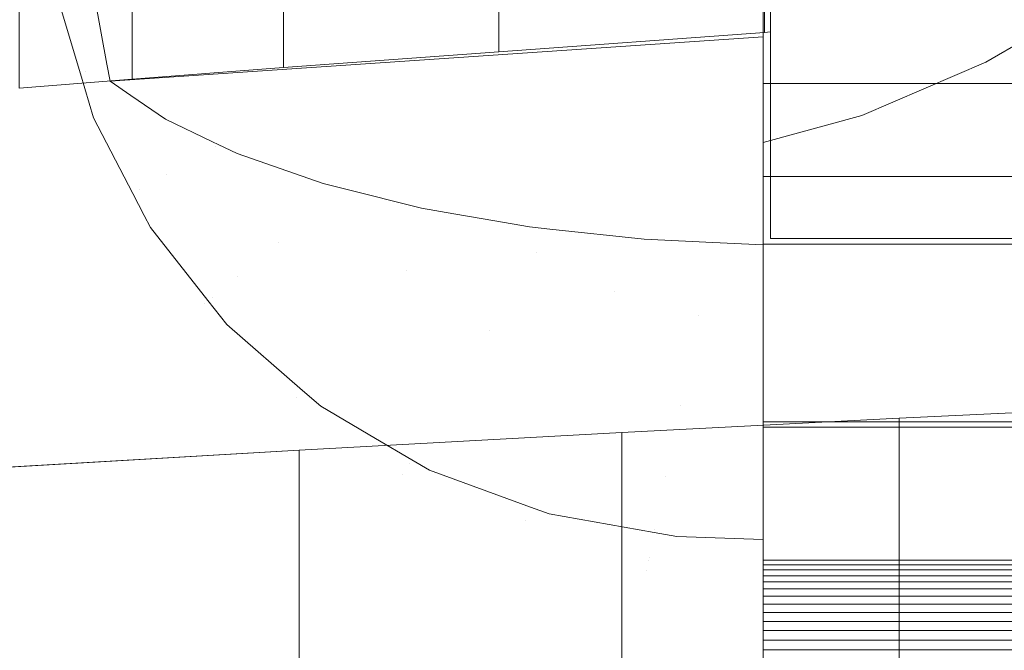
# Model space of a CAD drawing. Header units: millimetres. Extents: x -211 to 218, y -248 to 286.
# Tile 89 of 214: x -116 to -94, y 105 to 119. Entities that reach past the tile are written whole.
import ezdxf

# ---------------------------------------------------------------- set-up
doc = ezdxf.new("R2010")
doc.units = ezdxf.units.MM
doc.header["$LTSCALE"] = 25.4
doc.layers.add('None', color=7, linetype='Continuous', lineweight=9)

msp = doc.modelspace()

# ---------------------------------------------------------------- linework, layer by layer
at = {"layer": 'None', "color": 7, "linetype": 'Continuous', "lineweight": 9}
for points, invisible_edges in [([(-114.396, 117.679, -26.484), (-114.886, 119.329, -25.769), (-197.541, 264.551, -417.63), (-197.175, 263.318, -418.164)], 10), ([(-166.008, 263.091, -424.822), (-165.421, 264.366, -424.473), (-82.766, 119.144, -32.612), (-83.9, 116.682, -33.286)], 10), ([(-197.175, 263.318, -418.164), (-197.024, 262.812, -418.383), (-114.396, 117.679, -26.484)], 10), ([(-83.9, 116.682, -33.286), (-83.969, 116.532, -33.327), (-166.624, 261.754, -425.187), (-166.008, 263.091, -424.822)], 10), ([(-197.024, 262.812, -418.383), (-196.762, 261.927, -418.766), (-114.107, 116.705, -26.906), (-114.396, 117.679, -26.484)], 10), ([(-196.762, 261.927, -418.766), (-112.989, 114.546, -27.942), (-113.241, 115.033, -27.708)], 9), ([(-112.989, 114.546, -27.942), (-196.762, 261.927, -418.766), (-195.824, 260.117, -419.635)], 9), ([(-113.241, 115.033, -27.708), (-114.107, 116.705, -26.906), (-196.762, 261.927, -418.766)], 10), ([(-167.378, 260.652, -425.437), (-166.624, 261.754, -425.187), (-83.969, 116.532, -33.327)], 10), ([(-83.969, 116.532, -33.327), (-85.614, 114.128, -33.871), (-168.269, 259.35, -425.731), (-167.378, 260.652, -425.437)], 10), ([(-195.824, 260.117, -419.635), (-195.508, 259.506, -419.928), (-112.853, 114.284, -28.067), (-112.989, 114.546, -27.942)], 10), ([(-111.581, 112.669, -28.934), (-112.853, 114.284, -28.067), (-195.508, 259.506, -419.928), (-194.102, 257.722, -420.886)], 10), ([(-104.254, 142.35, -114.971), (-127.537, 183.258, -225.354), (-168.269, 259.35, -425.731), (-85.614, 114.128, -33.871)], 14), ([(-111.163, 112.14, -29.218), (-111.581, 112.669, -28.934), (-194.102, 257.722, -420.886), (-193.973, 257.558, -420.974)], 10), ([(-193.973, 257.558, -420.974), (-193.818, 257.362, -421.079), (-111.163, 112.14, -29.218)], 10), ([(-109.493, 110.688, -30.109), (-111.163, 112.14, -29.218), (-193.818, 257.362, -421.079), (-191.94, 255.73, -422.08)], 10), ([(-191.94, 255.73, -422.08), (-191.743, 255.558, -422.185), (-109.088, 110.336, -30.324), (-109.493, 110.688, -30.109)], 10), ([(-191.743, 255.558, -422.185), (-189.449, 254.212, -423.168), (-107.081, 109.158, -31.184), (-107.879, 109.626, -30.843)], 10), ([(-107.879, 109.626, -30.843), (-109.088, 110.336, -30.324), (-191.743, 255.558, -422.185)], 10), ([(-189.449, 254.212, -423.168), (-189.346, 254.151, -423.212), (-106.691, 108.929, -31.352), (-107.081, 109.158, -31.184)], 10), ([(-104.458, 108.111, -32.126), (-106.691, 108.929, -31.352), (-189.346, 254.151, -423.212), (-187.808, 253.588, -423.745)], 10), ([(-175.796, 253.902, -426.163), (-175.293, 254.07, -426.206), (-97.14, 116.758, -55.688)], 10), ([(-131.602, 180.348, -225.575), (-108.319, 139.44, -115.192), (-97.14, 116.758, -55.688), (-175.293, 254.07, -426.206)], 14), ([(-99.325, 116.163, -55.938), (-178.093, 253.133, -425.963), (-175.796, 253.902, -426.163)], 9), ([(-175.796, 253.902, -426.163), (-97.14, 116.758, -55.688), (-99.325, 116.163, -55.938)], 9), ([(-187.808, 253.588, -423.745), (-186.748, 253.2, -424.112), (-104.458, 108.111, -32.126)], 10), ([(-186.748, 253.2, -424.112), (-186.7, 253.183, -424.129), (-104.045, 107.96, -32.269), (-104.458, 108.111, -32.126)], 10), ([(-186.7, 253.183, -424.129), (-183.885, 252.683, -424.908), (-101.23, 107.46, -33.048), (-101.728, 107.549, -32.91)], 10), ([(-101.728, 107.549, -32.91), (-104.045, 107.96, -32.269), (-186.7, 253.183, -424.129)], 10), ([(-180.987, 252.666, -425.526), (-178.093, 253.133, -425.963), (-99.325, 114.8, -52.447)], 10), ([(-99.325, 116.163, -55.938), (-99.325, 114.8, -52.447), (-178.093, 253.133, -425.963)], 10), ([(-183.885, 252.683, -424.908), (-181.145, 252.667, -425.492), (-99.325, 109.278, -38.299)], 10), ([(-99.325, 109.278, -38.299), (-101.23, 107.46, -33.048), (-183.885, 252.683, -424.908)], 11), ([(-181.145, 252.667, -425.492), (-180.987, 252.666, -425.526), (-99.325, 109.278, -38.299)], 10), ([(-99.325, 114.8, -52.447), (-99.325, 109.278, -38.299), (-180.987, 252.666, -425.526)], 10), ([(-0.007, 3.097, -170.151), (3.938, 8.187, -170.151), (126.12, 166.801, -179.983), (-130.065, -163.744, -179.983)], 10), ([(-114.033, 159.403, -160.019), (3.938, 8.157, -169.85), (3.938, 9.155, -179.983), (-118.244, 166.801, -179.983)], 9), ([(-126.12, -166.801, -180.284), (130.065, 163.744, -180.284), (7.883, 5.13, -170.452), (3.938, 0.04, -170.452)], 10), ([(-122.189, 163.744, -180.284), (-0.007, 6.097, -180.284), (-0.007, 5.1, -170.151), (-117.978, 156.345, -160.32)], 12), ([(-99.325, 161.134, 12.683), (-99.325, 109.997, 12.983), (-99.325, 117.463, 16.598)], 9), ([(-99.325, 117.463, 16.598), (-99.325, 123.099, 19.535), (-99.325, 161.134, 12.683)], 10), ([(-99.325, 161.134, 12.683), (-99.325, 156.945, 8.817), (-99.325, 109.874, 12.94), (-99.325, 109.997, 12.983)], 10), ([(-114.033, 159.403, -160.019), (133.301, -159.721, -160.019), (7.883, 3.068, -169.85), (3.938, 8.157, -169.85)], 10), ([(-99.325, 109.874, 12.94), (-99.325, 156.945, 8.817), (-99.325, 159.377, -6.653), (-99.325, 153.708, -10.315)], 11), ([(-0.007, 5.1, -170.151), (3.938, 0.01, -170.151), (129.356, -162.778, -160.32), (-117.978, 156.345, -160.32)], 10), ([(-99.325, 153.708, -10.315), (-99.325, 149.125, -12.989), (-99.325, 109.874, 12.94)], 10), ([(-99.325, 149.125, -12.989), (-99.325, 143.207, -16.117), (-99.325, 109.874, 12.94)], 10), ([(-99.325, 139.844, -22.778), (-99.325, 147.456, -42.807), (-99.325, 115.407, -56.257), (-99.325, 106.939, -34.183)], 8), ([(-99.325, 146.788, -43.07), (-99.325, 116.163, -55.938), (-97.14, 116.758, -55.688), (-94.403, 117.937, -55.193)], 8), ([(-94.439, 145.106, -43.776), (-97.179, 146.238, -43.301), (-99.325, 146.788, -43.07), (-94.403, 117.937, -55.193)], 12), ([(-99.325, 114.8, -52.447), (-99.325, 116.163, -55.938), (-99.325, 146.788, -43.07), (-99.325, 145.47, -39.336)], 8), ([(-99.325, 145.47, -39.336), (-99.325, 124.093, -23.42), (-99.325, 118.493, -25.573)], 9), ([(-99.325, 118.493, -25.573), (-99.325, 109.278, -38.299), (-99.325, 114.8, -52.447), (-99.325, 145.47, -39.336)], 13), ([(-94.403, 117.937, -55.193), (-93.325, 118.559, -54.931), (-93.325, 144.482, -44.039), (-94.439, 145.106, -43.776)], 8), ([(-99.325, 143.207, -16.117), (-99.325, 142.247, -16.596), (-99.325, 109.874, 12.94)], 10), ([(-87.65, 112.005, -34.228), (-104.693, 141.948, -115.027), (-104.254, 142.35, -114.971)], 9), ([(-104.254, 142.35, -114.971), (-85.614, 114.128, -33.871), (-87.212, 112.462, -34.151)], 9), ([(-104.254, 142.35, -114.971), (-87.212, 112.462, -34.151), (-87.65, 112.005, -34.228)], 9), ([(-99.325, 142.247, -16.596), (-99.325, 142.009, -16.724), (-99.325, 109.874, 12.94)], 10), ([(-99.325, 109.874, 12.94), (-99.325, 142.009, -16.724), (-99.325, 141.779, -16.866)], 9), ([(-94.403, 117.937, -55.193), (-107.058, 140.171, -115.187), (-104.693, 141.948, -115.027)], 9), ([(-104.693, 141.948, -115.027), (-93.325, 118.559, -54.931), (-94.403, 117.937, -55.193)], 9), ([(-93.325, 118.559, -54.931), (-104.693, 141.948, -115.027), (-87.65, 112.005, -34.228)], 11), ([(-99.325, 109.874, 12.94), (-99.325, 141.779, -16.866), (-99.325, 141.556, -17.019)], 9), ([(-99.325, 109.874, 12.94), (-99.325, 141.556, -17.019), (-99.325, 141.342, -17.185)], 9), ([(-99.325, 141.342, -17.185), (-99.325, 141.138, -17.362), (-99.325, 109.874, 12.94)], 10), ([(-99.325, 109.874, 12.94), (-99.325, 141.138, -17.362), (-99.325, 140.943, -17.55)], 9), ([(-99.325, 140.943, -17.55), (-99.325, 140.768, -17.738), (-99.325, 109.874, 12.94)], 10), ([(-99.325, 140.768, -17.738), (-99.325, 140.595, -17.946), (-99.325, 109.874, 12.94)], 10), ([(-99.325, 109.874, 12.94), (-99.325, 140.595, -17.946), (-99.325, 140.433, -18.163)], 9), ([(-99.325, 109.874, 12.94), (-99.325, 140.433, -18.163), (-99.325, 140.283, -18.388)], 9), ([(-99.325, 140.283, -18.388), (-99.325, 140.145, -18.621), (-99.325, 119.237, -11.427), (-99.325, 109.874, 12.94)], 10), ([(-97.14, 116.758, -55.688), (-108.319, 139.44, -115.192), (-107.058, 140.171, -115.187)], 9), ([(-107.058, 140.171, -115.187), (-94.403, 117.937, -55.193), (-97.14, 116.758, -55.688)], 9), ([(-99.325, 106.939, -34.183), (-99.325, 106.838, -33.939), (-99.325, 139.759, -22.535), (-99.325, 139.844, -22.778)], 10), ([(-99.325, 139.759, -22.535), (-99.325, 106.724, -33.702), (-99.325, 106.597, -33.47)], 9), ([(-99.325, 106.838, -33.939), (-99.325, 106.724, -33.702), (-99.325, 139.759, -22.535)], 10), ([(-99.325, 106.459, -33.245), (-99.325, 139.684, -22.276), (-99.325, 139.759, -22.535)], 9), ([(-99.325, 106.597, -33.47), (-99.325, 106.459, -33.245), (-99.325, 139.759, -22.535)], 10), ([(-99.325, 106.459, -33.245), (-99.325, 106.309, -33.029), (-99.325, 139.684, -22.276)], 10), ([(-99.325, 139.623, -22.013), (-99.325, 139.684, -22.276), (-99.325, 106.147, -32.821)], 10), ([(-99.325, 106.309, -33.029), (-99.325, 106.147, -32.821), (-99.325, 139.684, -22.276)], 10), ([(-99.325, 106.147, -32.821), (-99.325, 139.576, -21.746), (-99.325, 139.623, -22.013)], 9), ([(-99.325, 139.576, -21.746), (-99.325, 106.147, -32.821), (-99.325, 105.965, -32.611)], 9), ([(-99.325, 105.965, -32.611), (-99.325, 105.782, -32.421), (-99.325, 139.576, -21.746)], 10), ([(-99.325, 105.589, -32.241), (-99.325, 139.544, -21.477), (-99.325, 139.576, -21.746)], 9), ([(-99.325, 105.782, -32.421), (-99.325, 105.589, -32.241), (-99.325, 139.576, -21.746)], 10), ([(-99.325, 113.916, -13.472), (-99.325, 119.237, -11.427), (-99.325, 139.564, -20.397), (-99.325, 139.537, -20.666)], 10), ([(-99.325, 139.527, -21.207), (-99.325, 139.544, -21.477), (-99.325, 105.589, -32.241)], 10), ([(-99.325, 113.916, -13.472), (-99.325, 139.537, -20.666), (-99.325, 139.525, -20.936)], 9), ([(-99.325, 139.525, -20.936), (-99.325, 139.527, -21.207), (-99.325, 105.589, -32.241), (-99.325, 113.916, -13.472)], 14), ([(-114.084, 119.493, -22.205), (-114.076, 119.345, -22.264), (-113.812, 117.888, -22.877), (-99.325, 124.093, -23.42)], 12), ([(-113.812, 117.888, -22.877), (-113.744, 117.516, -23.034), (-99.325, 118.493, -25.573), (-99.325, 124.093, -23.42)], 8), ([(-132.595, 117.023, -4.855), (-99.162, 119.645, -11.687), (-118.456, 122.743, -19.759), (-121.015, 122.528, -19.199)], 11), ([(-115.026, 120.489, -25.034), (-114.295, 117.719, -25.034), (-113.812, 117.888, -22.877)], 11), ([(-113.812, 117.888, -22.877), (-114.076, 119.345, -22.264), (-115.026, 120.489, -25.034)], 10), ([(-114.886, 119.329, -25.769), (-114.295, 117.719, -25.034), (-115.026, 120.489, -25.034)], 11), ([(-99.162, 119.645, -11.687), (-132.595, 117.023, -4.855), (-126.895, 117.023, -4.855)], 9), ([(-117.672, 108.897, 16.318), (-109.567, 109.366, 15.097), (-99.162, 119.645, -11.687), (-126.895, 117.023, -4.855)], 14), ([(-109.567, 109.366, 15.097), (-102.44, 109.757, 14.076), (-99.162, 119.645, -11.687)], 10), ([(-102.44, 109.757, 14.076), (-96.318, 110.073, 13.254), (-99.162, 119.645, -11.687)], 10), ([(-93.462, 119.645, -11.687), (-99.162, 119.645, -11.687), (-96.318, 110.073, 13.254), (-90.392, 110.351, 12.528)], 10), ([(-114.886, 119.329, -25.769), (-114.396, 117.679, -26.484), (-114.295, 117.719, -25.034)], 10), ([(-99.325, 118.493, -25.573), (-113.744, 117.516, -23.034), (-113.285, 117.202, -22.215)], 8), ([(-113.285, 117.202, -22.215), (-112.518, 116.675, -20.846), (-111.481, 116.177, -19.55), (-99.325, 118.493, -25.573)], 12), ([(-111.481, 116.177, -19.55), (-111.358, 116.118, -19.396), (-99.325, 118.493, -25.573)], 10), ([(-99.325, 118.493, -25.573), (-111.358, 116.118, -19.396), (-110.935, 115.915, -18.867)], 9), ([(-110.935, 115.915, -18.867), (-109.034, 115.254, -17.149), (-108.982, 115.241, -17.115), (-99.325, 118.493, -25.573)], 12), ([(-99.325, 118.493, -25.573), (-108.982, 115.241, -17.115), (-108.593, 115.143, -16.862)], 9), ([(-108.593, 115.143, -16.862), (-106.865, 114.71, -15.736), (-106.154, 114.587, -15.415), (-99.325, 118.493, -25.573)], 12), ([(-99.325, 118.493, -25.573), (-106.154, 114.587, -15.415), (-105.244, 114.43, -15.005)], 9), ([(-105.244, 114.43, -15.005), (-104.483, 114.298, -14.662), (-104.029, 114.249, -14.535), (-99.325, 118.493, -25.573)], 12), ([(-105.159, 118.165, -24.577), (-99.294, 118.592, -25.688), (-99.162, 118.601, -25.711), (-99.162, 114.043, -13.837)], 8), ([(-99.325, 118.493, -25.573), (-104.029, 114.249, -14.535), (-101.948, 114.026, -13.956), (-100.431, 113.955, -13.77)], 9), ([(-100.431, 113.955, -13.77), (-99.325, 113.903, -13.635), (-99.325, 118.493, -25.573)], 8), ([(-99.325, 118.493, -25.573), (-99.325, 106.619, -25.036), (-99.325, 106.587, -25.167)], 9), ([(-99.325, 106.587, -25.167), (-99.325, 106.395, -27.968), (-99.325, 106.666, -30.762), (-99.325, 118.493, -25.573)], 12), ([(-99.325, 106.666, -30.762), (-99.325, 106.688, -30.841), (-99.325, 118.493, -25.573)], 10), ([(-99.325, 118.493, -25.573), (-99.325, 108.52, -19.553), (-99.325, 108.332, -19.85)], 9), ([(-99.325, 108.332, -19.85), (-99.325, 107.239, -22.436), (-99.325, 106.619, -25.036), (-99.325, 118.493, -25.573)], 12), ([(-99.325, 118.493, -25.573), (-99.325, 110.144, -17.135), (-99.325, 109.836, -17.479), (-99.325, 108.52, -19.553)], 9), ([(-99.325, 118.493, -25.573), (-99.325, 113.903, -13.635), (-99.325, 112.158, -15.03)], 8), ([(-99.325, 112.158, -15.03), (-99.325, 111.71, -15.388), (-99.325, 110.144, -17.135), (-99.325, 118.493, -25.573)], 12), ([(-99.325, 106.688, -30.841), (-99.325, 107.395, -33.474), (-99.325, 109.278, -38.299), (-99.325, 118.493, -25.573)], 12), ([(-109.91, 117.814, -23.661), (-105.159, 118.165, -24.577), (-99.162, 114.043, -13.837)], 10), ([(-113.744, 117.516, -23.034), (-113.812, 117.888, -22.877), (-114.295, 117.719, -25.034)], 10), ([(-99.162, 114.043, -13.837), (-126.895, 102.741, 15.614), (-126.895, 111.421, -7.004), (-109.91, 117.814, -23.661)], 13), ([(-115.75, 117.362, -22.485), (-113.252, 117.56, -22.999), (-109.91, 117.814, -23.661), (-126.895, 111.421, -7.004)], 12), ([(-113.103, 115.113, -25.034), (-114.295, 117.719, -25.034), (-114.396, 117.679, -26.484)], 11), ([(-114.396, 117.679, -26.484), (-114.107, 116.705, -26.906), (-113.103, 115.113, -25.034)], 10), ([(-113.744, 117.516, -23.034), (-114.295, 117.719, -25.034), (-113.103, 115.113, -25.034)], 11), ([(-113.285, 117.202, -22.215), (-113.744, 117.516, -23.034), (-113.103, 115.113, -25.034)], 10), ([(-113.103, 115.113, -25.034), (-112.487, 115.461, -22.205), (-113.285, 117.202, -22.215)], 11), ([(-112.518, 116.675, -20.846), (-113.285, 117.202, -22.215), (-112.487, 115.461, -22.205)], 10), ([(-114.107, 116.705, -26.906), (-113.241, 115.033, -27.708), (-113.103, 115.113, -25.034)], 10), ([(-111.481, 116.177, -19.55), (-112.518, 116.675, -20.846), (-112.487, 115.461, -22.205)], 10), ([(-112.487, 115.461, -22.205), (-111.415, 116.069, -19.558), (-111.481, 116.177, -19.55)], 11), ([(-111.481, 116.177, -19.55), (-111.415, 116.069, -19.558), (-111.358, 116.118, -19.396)], 3), ([(-111.358, 116.118, -19.396), (-111.415, 116.069, -19.558), (-110.024, 113.943, -19.539)], 11), ([(-110.024, 113.943, -19.539), (-110.935, 115.915, -18.867), (-111.358, 116.118, -19.396)], 9), ([(-111.415, 116.069, -19.558), (-112.487, 115.461, -22.205), (-110.938, 113.196, -22.205)], 11), ([(-110.938, 113.196, -22.205), (-110.024, 113.943, -19.539), (-111.415, 116.069, -19.558)], 11), ([(-109.034, 115.254, -17.149), (-110.935, 115.915, -18.867), (-110.024, 113.943, -19.539)], 10), ([(-110.938, 113.196, -22.205), (-112.487, 115.461, -22.205), (-113.103, 115.113, -25.034), (-111.485, 112.748, -25.034)], 15), ([(-108.982, 115.241, -17.115), (-109.034, 115.254, -17.149), (-110.024, 113.943, -19.539)], 10), ([(-110.024, 113.943, -19.539), (-108.771, 114.967, -17.114), (-108.982, 115.241, -17.115)], 11), ([(-108.982, 115.241, -17.115), (-108.771, 114.967, -17.114), (-108.593, 115.143, -16.862)], 3), ([(-113.103, 115.113, -25.034), (-113.241, 115.033, -27.708), (-112.989, 114.546, -27.942)], 9), ([(-111.485, 112.748, -25.034), (-113.103, 115.113, -25.034), (-112.989, 114.546, -27.942)], 11), ([(-108.593, 115.143, -16.862), (-108.771, 114.967, -17.114), (-107.192, 113.341, -17.114)], 11), ([(-107.192, 113.341, -17.114), (-106.865, 114.71, -15.736), (-108.593, 115.143, -16.862)], 9), ([(-107.192, 113.341, -17.114), (-108.771, 114.967, -17.114), (-110.024, 113.943, -19.539), (-108.252, 112.119, -19.539)], 15), ([(-107.192, 113.341, -17.114), (-106.154, 114.587, -15.415), (-106.865, 114.71, -15.736)], 9), ([(-106.154, 114.587, -15.415), (-107.192, 113.341, -17.114), (-105.359, 112.008, -17.114)], 11), ([(-105.359, 112.008, -17.114), (-105.244, 114.43, -15.005), (-106.154, 114.587, -15.415)], 9), ([(-111.651, 112.613, -27.941), (-112.989, 114.546, -27.942), (-112.853, 114.284, -28.067)], 9), ([(-112.989, 114.546, -27.942), (-111.651, 112.613, -27.941), (-111.485, 112.748, -25.034)], 11), ([(-105.359, 112.008, -17.114), (-104.32, 113.727, -15.001), (-105.244, 114.43, -15.005)], 11), ([(-104.483, 114.298, -14.662), (-105.244, 114.43, -15.005), (-104.32, 113.727, -15.001)], 10), ([(-112.853, 114.284, -28.067), (-111.581, 112.669, -28.934), (-111.651, 112.613, -27.941)], 10), ([(-104.32, 113.727, -15.001), (-104.029, 114.249, -14.535), (-104.483, 114.298, -14.662)], 9), ([(-104.029, 114.249, -14.535), (-104.32, 113.727, -15.001), (-102.594, 112.876, -15.001)], 11), ([(-102.594, 112.876, -15.001), (-101.948, 114.026, -13.956), (-104.029, 114.249, -14.535)], 9), ([(-126.648, 102.757, 15.571), (-126.895, 102.741, 15.614), (-99.162, 114.043, -13.837)], 10), ([(-117.672, 103.295, 14.168), (-126.648, 102.757, 15.571), (-99.162, 114.043, -13.837)], 10), ([(-99.162, 114.043, -13.837), (-109.567, 103.764, 12.947), (-117.672, 103.295, 14.168)], 9), ([(-108.252, 112.119, -19.539), (-110.024, 113.943, -19.539), (-110.938, 113.196, -22.205), (-109.025, 111.227, -22.205)], 15), ([(-99.162, 114.043, -13.837), (-102.44, 104.156, 11.926), (-109.567, 103.764, 12.947)], 9), ([(-101.948, 114.026, -13.956), (-102.594, 112.876, -15.001), (-100.749, 112.331, -15.001)], 11), ([(-99.162, 114.043, -13.837), (-96.318, 104.471, 11.104), (-102.44, 104.156, 11.926)], 9), ([(-100.749, 112.331, -15.001), (-100.431, 113.955, -13.77), (-101.948, 114.026, -13.956)], 9), ([(-100.431, 113.955, -13.77), (-100.749, 112.331, -15.001), (-99.325, 112.158, -15.03)], 11), ([(-99.325, 112.158, -15.03), (-99.325, 113.903, -13.635), (-100.431, 113.955, -13.77)], 8), ([(-90.392, 104.75, 10.379), (-96.318, 104.471, 11.104), (-99.162, 114.043, -13.837), (-93.462, 114.043, -13.837)], 10), ([(-102.594, 112.876, -15.001), (-104.32, 113.727, -15.001), (-105.359, 112.008, -17.114), (-103.326, 111.005, -17.114)], 15), ([(-99.325, 113.916, -13.472), (-99.325, 104.257, -31.399), (-99.325, 104.012, -31.302)], 9), ([(-99.325, 104.012, -31.302), (-99.325, 103.761, -31.218), (-99.325, 113.916, -13.472)], 10), ([(-99.325, 113.916, -13.472), (-99.325, 104.496, -31.509), (-99.325, 104.257, -31.399)], 9), ([(-99.325, 103.761, -31.218), (-99.325, 103.507, -31.147), (-99.325, 104.501, 11.032), (-99.325, 113.916, -13.472)], 10), ([(-99.325, 113.916, -13.472), (-99.325, 105.387, -32.072), (-99.325, 105.176, -31.914)], 9), ([(-99.325, 105.176, -31.914), (-99.325, 104.957, -31.767), (-99.325, 113.916, -13.472)], 10), ([(-99.325, 113.916, -13.472), (-99.325, 104.73, -31.632), (-99.325, 104.496, -31.509)], 9), ([(-99.325, 113.916, -13.472), (-99.325, 105.589, -32.241), (-99.325, 105.387, -32.072)], 9), ([(-99.325, 104.957, -31.767), (-99.325, 104.73, -31.632), (-99.325, 113.916, -13.472)], 10), ([(-105.359, 112.008, -17.114), (-107.192, 113.341, -17.114), (-108.252, 112.119, -19.539), (-106.196, 110.622, -19.539)], 15), ([(-109.025, 111.227, -22.205), (-110.938, 113.196, -22.205), (-111.485, 112.748, -25.034), (-109.489, 110.693, -25.034)], 15), ([(-100.749, 112.331, -15.001), (-102.594, 112.876, -15.001), (-103.326, 111.005, -17.114), (-101.152, 110.363, -17.114)], 15), ([(-109.489, 110.693, -25.034), (-111.485, 112.748, -25.034), (-111.651, 112.613, -27.941), (-109.629, 110.531, -27.941)], 15), ([(-111.651, 112.613, -27.941), (-111.581, 112.669, -28.934), (-111.163, 112.14, -29.218)], 9), ([(-111.163, 112.14, -29.218), (-109.629, 110.531, -27.941), (-111.651, 112.613, -27.941)], 11), ([(-99.325, 111.71, -15.388), (-100.749, 112.331, -15.001), (-101.152, 110.363, -17.114)], 11), ([(-99.325, 111.71, -15.388), (-99.325, 112.158, -15.03), (-100.749, 112.331, -15.001)], 10), ([(-111.163, 112.14, -29.218), (-109.493, 110.688, -30.109), (-109.629, 110.531, -27.941)], 10), ([(-106.196, 110.622, -19.539), (-108.252, 112.119, -19.539), (-109.025, 111.227, -22.205), (-106.806, 109.612, -22.205)], 15), ([(-103.326, 111.005, -17.114), (-105.359, 112.008, -17.114), (-106.196, 110.622, -19.539), (-103.915, 109.498, -19.539)], 15), ([(-101.152, 110.363, -17.114), (-99.325, 110.144, -17.135), (-99.325, 111.71, -15.388)], 9), ([(-106.806, 109.612, -22.205), (-109.025, 111.227, -22.205), (-109.489, 110.693, -25.034), (-107.172, 109.007, -25.034)], 15), ([(-101.152, 110.363, -17.114), (-103.326, 111.005, -17.114), (-103.915, 109.498, -19.539), (-101.476, 108.777, -19.539)], 15), ([(-107.172, 109.007, -25.034), (-109.489, 110.693, -25.034), (-109.629, 110.531, -27.941), (-107.282, 108.824, -27.941)], 15), ([(-109.629, 110.531, -27.941), (-109.493, 110.688, -30.109), (-109.088, 110.336, -30.324)], 9), ([(-109.088, 110.336, -30.324), (-107.282, 108.824, -27.941), (-109.629, 110.531, -27.941)], 11), ([(-103.915, 109.498, -19.539), (-106.196, 110.622, -19.539), (-106.806, 109.612, -22.205), (-104.345, 108.399, -22.205)], 15), ([(-107.282, 108.824, -27.941), (-109.088, 110.336, -30.324), (-107.879, 109.626, -30.843)], 9), ([(-99.325, 109.836, -17.479), (-101.152, 110.363, -17.114), (-101.476, 108.777, -19.539)], 11), ([(-99.325, 109.836, -17.479), (-99.325, 110.144, -17.135), (-101.152, 110.363, -17.114)], 10), ([(-101.476, 108.777, -19.539), (-99.325, 108.52, -19.553), (-99.325, 109.836, -17.479)], 9), ([(-107.081, 109.158, -31.184), (-107.134, 109.069, -30.843), (-107.879, 109.626, -30.843)], 3), ([(-107.879, 109.626, -30.843), (-107.134, 109.069, -30.843), (-107.282, 108.824, -27.941)], 11), ([(-104.345, 108.399, -22.205), (-106.806, 109.612, -22.205), (-107.172, 109.007, -25.034), (-104.602, 107.74, -25.034)], 15), ([(-101.476, 108.777, -19.539), (-103.915, 109.498, -19.539), (-104.345, 108.399, -22.205), (-101.712, 107.621, -22.205)], 15), ([(-107.134, 109.069, -30.843), (-107.081, 109.158, -31.184), (-106.691, 108.929, -31.352)], 9), ([(-99.325, 109.278, -38.299), (-99.325, 107.395, -33.474), (-101.23, 107.46, -33.048)], 8), ([(-104.68, 107.541, -27.941), (-107.282, 108.824, -27.941), (-107.134, 109.069, -30.843), (-104.576, 107.807, -30.843)], 15), ([(-104.602, 107.74, -25.034), (-107.172, 109.007, -25.034), (-107.282, 108.824, -27.941), (-104.68, 107.541, -27.941)], 15), ([(-106.691, 108.929, -31.352), (-104.576, 107.807, -30.843), (-107.134, 109.069, -30.843)], 11), ([(-106.691, 108.929, -31.352), (-104.458, 108.111, -32.126), (-104.576, 107.807, -30.843)], 10), ([(-99.325, 108.332, -19.85), (-101.476, 108.777, -19.539), (-101.712, 107.621, -22.205)], 11), ([(-99.325, 108.332, -19.85), (-99.325, 108.52, -19.553), (-101.476, 108.777, -19.539)], 10), ([(-101.712, 107.621, -22.205), (-104.345, 108.399, -22.205), (-104.602, 107.74, -25.034), (-101.854, 106.928, -25.034)], 15), ([(-101.712, 107.621, -22.205), (-99.325, 107.239, -22.436), (-99.325, 108.332, -19.85)], 9), ([(-104.576, 107.807, -30.843), (-104.458, 108.111, -32.126), (-104.045, 107.96, -32.269)], 9), ([(-101.84, 106.999, -30.843), (-104.576, 107.807, -30.843), (-104.045, 107.96, -32.269)], 11), ([(-104.045, 107.96, -32.269), (-101.728, 107.549, -32.91), (-101.84, 106.999, -30.843)], 10), ([(-101.897, 106.719, -27.941), (-104.68, 107.541, -27.941), (-104.576, 107.807, -30.843), (-101.84, 106.999, -30.843)], 15), ([(-101.854, 106.928, -25.034), (-104.602, 107.74, -25.034), (-104.68, 107.541, -27.941), (-101.897, 106.719, -27.941)], 15), ([(-99.325, 107.239, -22.436), (-101.712, 107.621, -22.205), (-101.854, 106.928, -25.034)], 11), ([(-101.84, 106.999, -30.843), (-101.728, 107.549, -32.91), (-101.23, 107.46, -33.048)], 9), ([(-99.325, 106.688, -30.841), (-101.84, 106.999, -30.843), (-101.23, 107.46, -33.048)], 11), ([(-101.23, 107.46, -33.048), (-99.325, 107.395, -33.474), (-99.325, 106.688, -30.841)], 8), ([(-101.854, 106.928, -25.034), (-99.325, 106.619, -25.036), (-99.325, 107.239, -22.436)], 9), ([(-101.897, 106.719, -27.941), (-101.84, 106.999, -30.843), (-99.325, 106.666, -30.762)], 11), ([(-101.84, 106.999, -30.843), (-99.325, 106.688, -30.841), (-99.325, 106.666, -30.762)], 9), ([(-99.325, 106.587, -25.167), (-101.854, 106.928, -25.034), (-101.897, 106.719, -27.941)], 11), ([(-99.325, 106.587, -25.167), (-99.325, 106.619, -25.036), (-101.854, 106.928, -25.034)], 10), ([(-101.897, 106.719, -27.941), (-99.325, 106.395, -27.968), (-99.325, 106.587, -25.167)], 9), ([(-99.325, 106.666, -30.762), (-99.325, 106.395, -27.968), (-101.897, 106.719, -27.941)], 10)]:
    msp.add_3dface(points, dxfattribs=dict(at, invisible_edges=invisible_edges))
for points in [[(-130.065, -163.744, -179.983), (126.12, 166.801, -179.983), (130.065, 163.744, -180.284), (-126.12, -166.801, -180.284)], [(-122.189, 163.744, -180.284), (-118.244, 166.801, -179.983), (3.938, 9.155, -179.983), (-0.007, 6.097, -180.284)], [(133.301, -159.721, -160.019), (-114.033, 159.403, -160.019), (-117.978, 156.345, -160.32), (129.356, -162.778, -160.32)], [(-99.325, 147.456, -42.807), (-93.325, 147.456, -42.807), (-93.325, 115.407, -56.257), (-99.325, 115.407, -56.257)], [(-99.294, 124.193, -23.538), (-99.294, 118.592, -25.688), (-105.159, 118.165, -24.577), (-105.159, 123.767, -22.427)], [(-99.162, 124.202, -23.561), (-99.162, 118.601, -25.711), (-99.294, 118.592, -25.688), (-99.294, 124.193, -23.538)], [(-99.162, 119.645, -11.687), (-99.162, 114.043, -13.837), (-99.162, 118.601, -25.711), (-99.162, 124.202, -23.561)], [(-105.159, 123.767, -22.427), (-105.159, 118.165, -24.577), (-109.91, 117.814, -23.661), (-109.91, 123.415, -21.511)], [(-109.91, 123.415, -21.511), (-109.91, 117.814, -23.661), (-113.252, 117.56, -22.999), (-113.252, 123.161, -20.849)], [(-113.252, 123.161, -20.849), (-113.252, 117.56, -22.999), (-115.75, 117.362, -22.485), (-115.75, 122.964, -20.335)], [(-99.325, 117.463, 16.598), (-93.325, 117.463, 16.598), (-93.325, 123.099, 19.535), (-99.325, 123.099, 19.535)], [(-93.462, 119.645, -11.687), (-93.462, 114.043, -13.837), (-99.162, 114.043, -13.837), (-99.162, 119.645, -11.687)], [(-99.325, 119.237, -11.427), (-93.325, 119.237, -11.427), (-93.325, 109.874, 12.94), (-99.325, 109.874, 12.94)], [(-99.325, 113.916, -13.472), (-93.325, 113.916, -13.472), (-93.325, 119.237, -11.427), (-99.325, 119.237, -11.427)], [(-99.325, 109.997, 12.983), (-93.325, 109.997, 12.983), (-93.325, 117.463, 16.598), (-99.325, 117.463, 16.598)], [(-99.325, 115.407, -56.257), (-93.325, 115.407, -56.257), (-93.325, 106.939, -34.183), (-99.325, 106.939, -34.183)], [(-99.325, 104.501, 11.032), (-93.325, 104.501, 11.032), (-93.325, 113.916, -13.472), (-99.325, 113.916, -13.472)], [(-96.318, 110.073, 13.254), (-96.318, 104.471, 11.104), (-90.392, 104.75, 10.379), (-90.392, 110.351, 12.528)], [(-102.44, 109.757, 14.076), (-102.44, 104.156, 11.926), (-96.318, 104.471, 11.104), (-96.318, 110.073, 13.254)], [(-99.325, 109.874, 12.94), (-93.325, 109.874, 12.94), (-93.325, 109.997, 12.983), (-99.325, 109.997, 12.983)], [(-109.567, 109.366, 15.097), (-109.567, 103.764, 12.947), (-102.44, 104.156, 11.926), (-102.44, 109.757, 14.076)], [(-117.672, 108.897, 16.318), (-117.672, 103.295, 14.168), (-109.567, 103.764, 12.947), (-109.567, 109.366, 15.097)], [(-99.325, 106.939, -34.183), (-93.325, 106.939, -34.183), (-93.325, 106.838, -33.939), (-99.325, 106.838, -33.939)], [(-99.325, 106.838, -33.939), (-93.325, 106.838, -33.939), (-93.325, 106.724, -33.702), (-99.325, 106.724, -33.702)], [(-99.325, 106.724, -33.702), (-93.325, 106.724, -33.702), (-93.325, 106.597, -33.47), (-99.325, 106.597, -33.47)], [(-99.325, 106.597, -33.47), (-93.325, 106.597, -33.47), (-93.325, 106.459, -33.245), (-99.325, 106.459, -33.245)], [(-99.325, 106.459, -33.245), (-93.325, 106.459, -33.245), (-93.325, 106.309, -33.029), (-99.325, 106.309, -33.029)], [(-99.325, 106.309, -33.029), (-93.325, 106.309, -33.029), (-93.325, 106.147, -32.821), (-99.325, 106.147, -32.821)], [(-99.325, 106.147, -32.821), (-93.325, 106.147, -32.821), (-93.325, 105.965, -32.611), (-99.325, 105.965, -32.611)], [(-99.325, 105.965, -32.611), (-93.325, 105.965, -32.611), (-93.325, 105.782, -32.421), (-99.325, 105.782, -32.421)], [(-99.325, 105.782, -32.421), (-93.325, 105.782, -32.421), (-93.325, 105.589, -32.241), (-99.325, 105.589, -32.241)], [(-99.325, 105.589, -32.241), (-93.325, 105.589, -32.241), (-93.325, 105.387, -32.072), (-99.325, 105.387, -32.072)], [(-99.325, 105.387, -32.072), (-93.325, 105.387, -32.072), (-93.325, 105.176, -31.914), (-99.325, 105.176, -31.914)], [(-99.325, 105.176, -31.914), (-93.325, 105.176, -31.914), (-93.325, 104.957, -31.767), (-99.325, 104.957, -31.767)], [(-99.325, 104.957, -31.767), (-93.325, 104.957, -31.767), (-93.325, 104.73, -31.632), (-99.325, 104.73, -31.632)]]:
    msp.add_3dface(points, dxfattribs=at)

doc.saveas('drawing.dxf')
